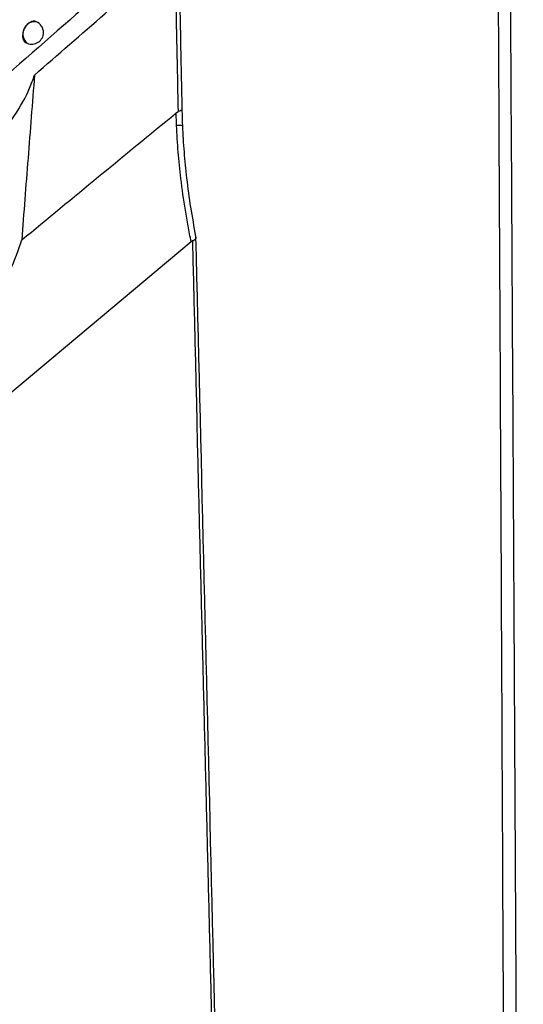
# Model space of a CAD drawing. Header units: millimetres. Extents: x -0.66 to 0.91, y -0.4 to 0.64.
# Tile 127 of 241: x 0.6727 to 0.6943, y -0.239 to -0.1969. Entities that reach past the tile are written whole.
import ezdxf

# ---------------------------------------------------------------- set-up
doc = ezdxf.new("R2010")
doc.units = ezdxf.units.MM
doc.layers.add('FORMAT', color=7, linetype='Continuous')

msp = doc.modelspace()

# ---------------------------------------------------------------- linework, layer by layer
at = {"layer": 'FORMAT', "color": 7, "linetype": 'Continuous', "lineweight": 25}
for p, q in [((0.67346, -0.196976), (0.67344, -0.196967)), ((0.673022, -0.197876), (0.67307, -0.197897)), ((0.680089, -0.206391), (0.656835, -0.225871))]:
    msp.add_line(p, q, dxfattribs=at)
for centre, radius, start, end in [((0.6734, -0.197493), 0.0005209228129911, 83.34982, 230.761992), ((0.673265, -0.197436), 0.0005000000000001, 0, 67.055906), ((0.673265, -0.197436), 0.0005000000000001, 247.055906, 0), ((0.679541, -0.202066), 0.0006546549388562, 74.547699, 96.569736)]:
    msp.add_arc(centre, radius, start, end, dxfattribs=at)
for points, knots in [([(0.6803393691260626, -0.1921799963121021), (0.6788803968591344, -0.193440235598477), (0.6759881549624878, -0.1959385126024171), (0.6731010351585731, -0.198464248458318), (0.6716703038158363, -0.1997158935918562)], [0, 0, 0, 0, 0.5044433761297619, 0.9999999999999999, 0.9999999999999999, 0.9999999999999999, 0.9999999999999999]), ([(0.6795622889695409, -0.1937465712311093), (0.679571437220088, -0.1943305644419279), (0.6795897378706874, -0.1954988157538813), (0.6796229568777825, -0.19724348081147), (0.679658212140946, -0.1989894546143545), (0.6796826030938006, -0.2001466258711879), (0.6796948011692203, -0.2007253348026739)], [0, 0, 0, 0, 0.2456240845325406, 0.4913595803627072, 0.7456255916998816, 1, 1, 1, 1]), ([(0.6733795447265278, -0.1992606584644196), (0.674384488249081, -0.198382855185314), (0.6763943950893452, -0.1966272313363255), (0.678406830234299, -0.1948849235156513), (0.6794130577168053, -0.1940137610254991)], [0, 0, 0, 0, 0.4999950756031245, 1, 1, 1, 1]), ([(0.6795453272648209, -0.2008226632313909), (0.6795451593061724, -0.200814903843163), (0.6795329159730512, -0.200249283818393), (0.6795085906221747, -0.199117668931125), (0.6794736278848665, -0.1974239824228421), (0.6794405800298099, -0.1957247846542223), (0.6794222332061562, -0.1945841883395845), (0.6794130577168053, -0.1940137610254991)], [0, 0, 0, 0, 0.0035103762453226, 0.255888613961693, 0.5083752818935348, 0.754131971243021, 1, 1, 1, 1]), ([(0.6937331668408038, -0.3072384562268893), (0.6936490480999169, -0.2841485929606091), (0.6935133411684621, -0.2468982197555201), (0.6933234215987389, -0.2096713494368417), (0.69325122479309, -0.1955197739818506)], [0, 0, 0, 0, 0.6198558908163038, 1, 1, 1, 1]), ([(0.6937575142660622, -0.1953200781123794), (0.693798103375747, -0.2024180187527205), (0.6938792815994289, -0.2166139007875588), (0.694005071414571, -0.2400453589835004), (0.6941335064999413, -0.2656152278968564), (0.6942394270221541, -0.2887073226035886), (0.6942964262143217, -0.3025662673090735), (0.6943154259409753, -0.3071859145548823)], [0, 0, 0, 0, 0.1904296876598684, 0.3808593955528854, 0.6285156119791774, 0.8761718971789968, 1, 1, 1, 1]), ([(0.6734396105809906, -0.1969674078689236), (0.6734384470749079, -0.1969668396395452), (0.6734293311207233, -0.1969623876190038), (0.6734107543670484, -0.1969570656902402), (0.6733838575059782, -0.1969517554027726), (0.6733557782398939, -0.1969501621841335), (0.6733173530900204, -0.1969524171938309), (0.6732774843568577, -0.1969613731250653), (0.6732371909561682, -0.1969768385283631), (0.673196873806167, -0.1969965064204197), (0.6731568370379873, -0.1970222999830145), (0.673118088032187, -0.197053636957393), (0.6730804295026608, -0.1970884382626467), (0.6730447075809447, -0.1971281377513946), (0.6730118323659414, -0.1971717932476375), (0.6729810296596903, -0.1972178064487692), (0.6729535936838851, -0.1972669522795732), (0.6729302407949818, -0.197318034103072), (0.6729097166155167, -0.1973701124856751), (0.672893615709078, -0.1974232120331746), (0.6728823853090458, -0.1974760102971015), (0.6728744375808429, -0.1975283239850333), (0.6728714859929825, -0.197579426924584), (0.6728736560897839, -0.197628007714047), (0.672877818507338, -0.1976629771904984), (0.672884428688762, -0.1976960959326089), (0.6728935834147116, -0.1977276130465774), (0.6729127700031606, -0.1977761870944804), (0.6729399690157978, -0.1978170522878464), (0.6729733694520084, -0.1978478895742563), (0.6729954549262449, -0.1978631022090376), (0.673011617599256, -0.1978723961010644), (0.6730208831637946, -0.1978756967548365), (0.6730218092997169, -0.1978760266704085)], [0, 0, 0, 0, 0.0039063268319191, 0.0306056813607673, 0.0575931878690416, 0.0849755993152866, 0.1114452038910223, 0.1649954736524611, 0.192332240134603, 0.2187638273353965, 0.2722364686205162, 0.2995326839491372, 0.3259462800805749, 0.3793815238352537, 0.406657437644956, 0.4330794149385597, 0.4865306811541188, 0.5138136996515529, 0.5402675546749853, 0.5937827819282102, 0.6210979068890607, 0.647595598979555, 0.701199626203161, 0.7285603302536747, 0.7550964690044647, 0.781817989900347, 0.8088265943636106, 0.8362284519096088, 0.9163553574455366, 0.9437755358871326, 0.9703109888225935, 0.9970324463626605, 0.9999999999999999, 0.9999999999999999, 0.9999999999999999, 0.9999999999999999]), ([(0.6667329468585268, -0.2051129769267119), (0.6671783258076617, -0.204947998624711), (0.6680790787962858, -0.2046143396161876), (0.6693743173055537, -0.2039239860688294), (0.6706060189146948, -0.2030785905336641), (0.6716940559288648, -0.2020823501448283), (0.6725775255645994, -0.2009843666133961), (0.6730508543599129, -0.2001211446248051), (0.6732860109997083, -0.1995395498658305), (0.6733483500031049, -0.1993536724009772), (0.6733795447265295, -0.1992606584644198)], [0, 0, 0, 0, 0.1397007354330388, 0.2825366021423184, 0.4402438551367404, 0.6024765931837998, 0.7608957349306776, 0.9239567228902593, 0.9619475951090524, 1, 1, 1, 1]), ([(0.6733795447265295, -0.1992606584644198), (0.6733340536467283, -0.1998573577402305), (0.6732430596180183, -0.2010509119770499), (0.6731027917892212, -0.2028236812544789), (0.6729641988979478, -0.2045832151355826), (0.6728789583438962, -0.2057392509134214), (0.6728363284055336, -0.2063173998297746)], [0, 0, 0, 0, 0.2498007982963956, 0.4996667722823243, 0.7497766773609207, 1, 1, 1, 1]), ([(0.6728363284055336, -0.2063173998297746), (0.6750295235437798, -0.2045078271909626), (0.6772326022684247, -0.2026900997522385), (0.6794386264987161, -0.2008862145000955), (0.6794485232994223, -0.2008781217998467)], [0, 0, 0, 0, 0.9955137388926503, 1, 1, 1, 1]), ([(0.6794485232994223, -0.2008781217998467), (0.6794604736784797, -0.200868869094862), (0.679484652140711, -0.2008501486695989), (0.6795134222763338, -0.2008344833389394), (0.6795336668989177, -0.2008262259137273), (0.6795414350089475, -0.2008238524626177), (0.6795453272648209, -0.2008226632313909)], [0, 0, 0, 0, 0.3739415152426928, 0.7565727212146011, 0.8780293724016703, 1, 1, 1, 1]), ([(0.6794659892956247, -0.2014151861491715), (0.6794647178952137, -0.2013845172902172), (0.6794621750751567, -0.2013231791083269), (0.6794587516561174, -0.2012311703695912), (0.67945562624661, -0.2011391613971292), (0.6794520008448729, -0.2010214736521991), (0.6794498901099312, -0.2009344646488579), (0.6794485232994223, -0.2008781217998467)], [0, 0, 0, 0, 0.1713035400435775, 0.3426096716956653, 0.5139236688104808, 0.6852403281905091, 1, 1, 1, 1]), ([(0.6796948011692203, -0.2007253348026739), (0.6796947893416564, -0.2007258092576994), (0.679694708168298, -0.2007290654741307), (0.6796914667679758, -0.2007472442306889), (0.6796624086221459, -0.2007821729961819), (0.6795855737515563, -0.2008087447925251), (0.6795453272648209, -0.2008226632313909)], [0, 0, 0, 0, 0.01372398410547, 0.0941886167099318, 0.5255314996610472, 1, 1, 1, 1]), ([(0.6796948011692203, -0.2007253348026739), (0.6796970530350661, -0.2008411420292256), (0.6797004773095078, -0.2010172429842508), (0.6797080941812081, -0.2012536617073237), (0.6797129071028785, -0.2013742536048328), (0.6797153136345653, -0.2014345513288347)], [0, 0, 0, 0, 0.4898819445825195, 0.7449334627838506, 1, 1, 1, 1]), ([(0.6800890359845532, -0.2063905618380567), (0.6800449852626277, -0.2061666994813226), (0.6799568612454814, -0.205718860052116), (0.6798023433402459, -0.2048179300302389), (0.6796534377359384, -0.2037627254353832), (0.679527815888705, -0.2025518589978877), (0.6794866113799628, -0.2017943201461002), (0.6794659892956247, -0.2014151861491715)], [0, 0, 0, 0, 0.1363292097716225, 0.272728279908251, 0.5460271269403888, 0.7727950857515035, 1, 1, 1, 1]), ([(0.6797153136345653, -0.2014345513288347), (0.6797351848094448, -0.2018068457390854), (0.679774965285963, -0.2025521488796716), (0.679893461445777, -0.2037151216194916), (0.6800551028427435, -0.2049229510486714), (0.6802060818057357, -0.2057532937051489), (0.6802816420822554, -0.2061688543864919)], [0, 0, 0, 0, 0.2344267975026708, 0.4693033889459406, 0.734402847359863, 1, 1, 1, 1]), ([(0.6675460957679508, -0.2107161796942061), (0.6678073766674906, -0.2107362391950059), (0.6683366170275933, -0.2107768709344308), (0.6691257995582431, -0.2106546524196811), (0.6698934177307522, -0.2103770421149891), (0.6705850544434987, -0.2099478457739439), (0.671190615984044, -0.2093971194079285), (0.6717993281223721, -0.2086412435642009), (0.6723860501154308, -0.2076203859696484), (0.6726847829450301, -0.2067559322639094), (0.6728363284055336, -0.2063173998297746)], [0, 0, 0, 0, 0.1084473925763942, 0.219666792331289, 0.3310161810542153, 0.4460701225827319, 0.5509411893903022, 0.658158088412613, 0.8265855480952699, 1, 1, 1, 1]), ([(0.6801571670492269, -0.2063477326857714), (0.6801515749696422, -0.2063502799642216), (0.6801403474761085, -0.206355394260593), (0.6801232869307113, -0.2063654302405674), (0.6801061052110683, -0.2063770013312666), (0.6800947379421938, -0.2063860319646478), (0.6800890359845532, -0.2063905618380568)], [0, 0, 0, 0, 0.2454397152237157, 0.4927814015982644, 0.7455731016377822, 1, 1, 1, 1]), ([(0.6801571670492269, -0.2063477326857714), (0.6801930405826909, -0.2063299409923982), (0.6802647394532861, -0.2062943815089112), (0.6803104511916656, -0.2062359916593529), (0.6803053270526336, -0.2061950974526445), (0.6802871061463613, -0.206173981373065), (0.6802822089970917, -0.2061693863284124), (0.6802816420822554, -0.2061688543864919)], [0, 0, 0, 0, 0.2994563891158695, 0.5985104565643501, 0.9095670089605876, 0.9895310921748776, 1, 1, 1, 1]), ([(0.6828565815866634, -0.3138009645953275), (0.6827000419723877, -0.3077734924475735), (0.6823834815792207, -0.2955845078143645), (0.6819407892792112, -0.2782336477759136), (0.6814220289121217, -0.257679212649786), (0.68083361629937, -0.2340535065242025), (0.6803826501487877, -0.2155829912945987), (0.6801571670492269, -0.2063477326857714)], [0, 0, 0, 0, 0.1683650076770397, 0.3404741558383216, 0.4845314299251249, 0.742265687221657, 1, 1, 1, 1]), ([(0.6802816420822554, -0.2061688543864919), (0.6805048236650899, -0.2153818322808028), (0.680951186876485, -0.2338077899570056), (0.6815328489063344, -0.2573861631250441), (0.6820344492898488, -0.2775062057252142), (0.6823101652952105, -0.2884152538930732), (0.6824555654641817, -0.2941681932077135)], [0, 0, 0, 0, 0.3139690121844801, 0.6279380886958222, 0.8037913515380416, 1, 1, 1, 1])]:
    msp.add_open_spline(points, degree=3, knots=knots, dxfattribs=at)

doc.saveas('drawing.dxf')
